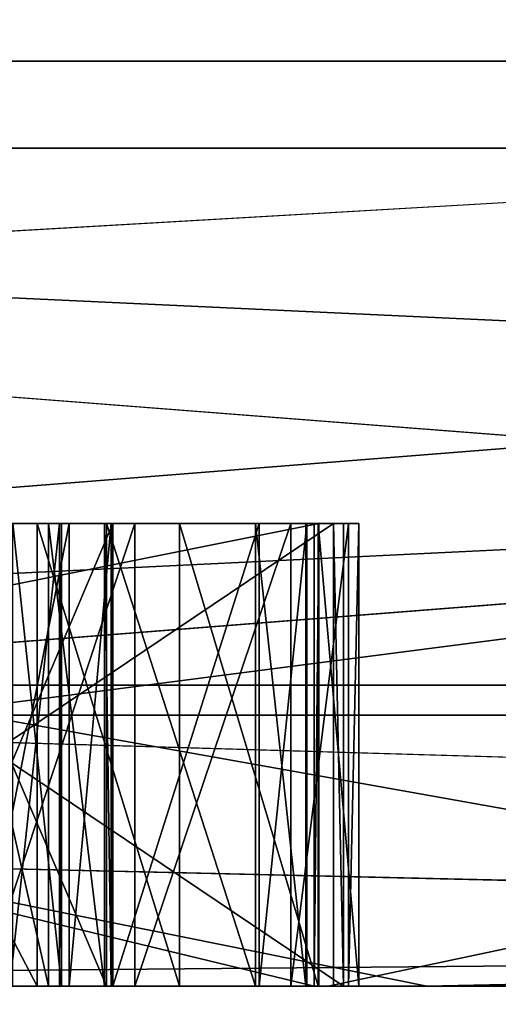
# Model space of a CAD drawing. Header units: millimetres. Extents: x -175 to 175, y 0 to 232.
# Tile 87 of 140: x 133.588 to 133.692, y 60.996 to 61.209. Entities that reach past the tile are written whole.
import ezdxf

# ---------------------------------------------------------------- set-up
doc = ezdxf.new("R2010")
doc.units = ezdxf.units.MM
doc.header["$LTSCALE"] = 65.185185
for name, color, linetype in [('288', 7, 'CONTINUOUS'), ('360', 7, 'CONTINUOUS'), ('361', 7, 'CONTINUOUS'), ('362', 7, 'CONTINUOUS'), ('363', 7, 'CONTINUOUS'), ('370', 7, 'CONTINUOUS'), ('371', 7, 'CONTINUOUS'), ('372', 7, 'CONTINUOUS'), ('375', 7, 'CONTINUOUS'), ('376', 7, 'CONTINUOUS'), ('379', 7, 'CONTINUOUS'), ('384', 7, 'CONTINUOUS'), ('388', 7, 'CONTINUOUS'), ('389', 7, 'CONTINUOUS'), ('390', 7, 'CONTINUOUS'), ('429', 7, 'CONTINUOUS'), ('430', 7, 'CONTINUOUS'), ('431', 7, 'CONTINUOUS'), ('432', 7, 'CONTINUOUS'), ('433', 7, 'CONTINUOUS'), ('434', 7, 'CONTINUOUS'), ('435', 7, 'CONTINUOUS'), ('444', 7, 'CONTINUOUS'), ('445', 7, 'CONTINUOUS'), ('446', 7, 'CONTINUOUS'), ('459', 7, 'CONTINUOUS'), ('464', 7, 'CONTINUOUS'), ('465', 7, 'CONTINUOUS'), ('471', 7, 'CONTINUOUS'), ('472', 7, 'CONTINUOUS'), ('473', 7, 'CONTINUOUS'), ('474', 7, 'CONTINUOUS'), ('475', 7, 'CONTINUOUS'), ('476', 7, 'CONTINUOUS'), ('477', 7, 'CONTINUOUS'), ('478', 7, 'CONTINUOUS'), ('500', 7, 'CONTINUOUS'), ('501', 7, 'CONTINUOUS'), ('513', 7, 'CONTINUOUS'), ('514', 7, 'CONTINUOUS'), ('515', 7, 'CONTINUOUS'), ('671', 7, 'CONTINUOUS'), ('672', 7, 'CONTINUOUS'), ('675', 7, 'CONTINUOUS'), ('677', 7, 'CONTINUOUS'), ('681', 7, 'CONTINUOUS')]:
    doc.layers.add(name, color=color, linetype=linetype)

msp = doc.modelspace()

# ---------------------------------------------------------------- linework, layer by layer
at = {"layer": '288', "color": 7, "linetype": 'CONTINUOUS', "true_color": 0xe0f2ff}
for points in [[(133.76195, 61, 9.3749), (131.25, 61), (133.65489, 61, 9.24333), (133.76195, 61, 9.3749)], [(133.65489, 61, 9.24333), (131.25, 61), (133.11258, 61, 8.21077), (133.65489, 61, 9.24333)], [(134.67653, 61, -12.66882), (132.6794, 61, -9.99985), (132.00763, 61, -8.46063), (134.67653, 61, -12.66882)], [(132.67729, 61, -7.1754), (133.76196, 61, -9.3749), (132.83289, 61, -7.60868), (132.67729, 61, -7.1754)], [(134.13279, 61, -12.17505), (132.6794, 61, -9.99985), (134.67653, 61, -12.66882), (134.13279, 61, -12.17505)], [(132.6794, 61, 9.99985), (135.85764, 61, 14.14191), (133.21421, 61, 10.65575), (132.6794, 61, 9.99985)], [(132.83289, 61, -7.60868), (133.76196, 61, -9.3749), (133.90821, 61, -9.67761), (132.83289, 61, -7.60868)], [(135.85764, 61, 14.14191), (139.99987, 61, 17.32045), (133.21421, 61, 10.65575), (135.85764, 61, 14.14191)], [(133.21421, 61, 10.65575), (139.99987, 61, 17.32045), (140.42278, 61, 17.42368), (133.21421, 61, 10.65575)], [(134.26029, 61, 10.24028), (133.76195, 61, 9.3749), (133.65489, 61, 9.24333), (134.26029, 61, 10.24028)]]:
    msp.add_3dface(points, dxfattribs=at)
at = {"layer": '360', "color": 7, "linetype": 'CONTINUOUS', "true_color": 0xe0f2ff}
for points in [[(132.25, 60), (131.25, 61), (133.76195, 61, 9.3749), (132.25, 60)], [(132.25, 60), (133.76195, 61, 9.3749), (134.62801, 59.99999, 8.87493), (132.25, 60)]]:
    msp.add_3dface(points, dxfattribs=at)
at = {"layer": '361', "color": 7, "linetype": 'CONTINUOUS', "true_color": 0xe0f2ff}
for points in [[(132.25, 60), (134.62801, 59.99999, -8.87493), (131.25, 61), (132.25, 60)], [(131.25, 61), (134.62801, 59.99999, -8.87493), (131.29013, 61, -1.22614), (131.25, 61)], [(134.62801, 59.99999, -8.87493), (131.41039, 61, -2.44733), (131.29013, 61, -1.22614), (134.62801, 59.99999, -8.87493)], [(134.62801, 59.99999, -8.87493), (131.8889, 61, -4.85294), (131.41039, 61, -2.44733), (134.62801, 59.99999, -8.87493)], [(134.62801, 59.99999, -8.87493), (132.67729, 61, -7.1754), (131.8889, 61, -4.85294), (134.62801, 59.99999, -8.87493)], [(134.62801, 59.99999, -8.87493), (133.76196, 61, -9.3749), (132.67729, 61, -7.1754), (134.62801, 59.99999, -8.87493)]]:
    msp.add_3dface(points, dxfattribs=at)
at = {"layer": '362', "color": 7, "linetype": 'CONTINUOUS', "true_color": 0xe0f2ff}
for points in [[(132.6794, 61, 9.99985), (131.53002, 60.50001, 8.89438), (137.21833, 60.50001, 16.02744), (132.6794, 61, 9.99985)], [(135.85764, 61, 14.14191), (132.6794, 61, 9.99985), (137.21833, 60.50001, 16.02744), (135.85764, 61, 14.14191)]]:
    msp.add_3dface(points, dxfattribs=at)
at = {"layer": '363', "color": 7, "linetype": 'CONTINUOUS', "true_color": 0xe0f2ff}
for points in [[(132.6794, 61, -9.99985), (134.13279, 61, -12.17505), (131.53002, 60.50001, -8.89438), (132.6794, 61, -9.99985)], [(134.13279, 61, -12.17505), (135.85763, 61, -14.14191), (131.53002, 60.50001, -8.89438), (134.13279, 61, -12.17505)], [(135.85763, 61, -14.14191), (137.21832, 60.50001, -16.02744), (131.53002, 60.50001, -8.89438), (135.85763, 61, -14.14191)]]:
    msp.add_3dface(points, dxfattribs=at)
at = {"layer": '370', "color": 7, "linetype": 'CONTINUOUS', "true_color": 0xe0f2ff}
for points in [[(134.51272, 61.18118, 10.26197), (131.50064, 61.18118, 1.71387), (134.85453, 66.11021, 8.74424), (134.51272, 61.18118, 10.26197)], [(134.85453, 66.11021, 8.74424), (131.50064, 61.18118, 1.71387), (132.51152, 66.11021), (134.85453, 66.11021, 8.74424)], [(132.51152, 66.11021), (132.89106, 61.18118, -7.24209), (134.85453, 66.11021, -8.74424), (132.51152, 66.11021)], [(132.89106, 61.18118, -7.24209), (138.35309, 61.18118, -14.47457), (134.85453, 66.11021, -8.74424), (132.89106, 61.18118, -7.24209)]]:
    msp.add_3dface(points, dxfattribs=at)
at = {"layer": '371', "color": 7, "linetype": 'CONTINUOUS', "true_color": 0xe0f2ff}
for points in [[(132.9, 61.2), (135.19097, 61.2, 8.55), (132.9, 66.0433), (132.9, 61.2)], [(132.9, 66.0433), (135.19097, 61.2, 8.55), (135.19097, 66.0433, 8.55), (132.9, 66.0433)], [(135.19097, 61.2, -8.55), (132.9, 61.2), (135.19097, 66.0433, -8.55), (135.19097, 61.2, -8.55)], [(135.19097, 66.0433, -8.55), (132.9, 61.2), (132.9, 66.0433), (135.19097, 66.0433, -8.55)]]:
    msp.add_3dface(points, dxfattribs=at)
at = {"layer": '372', "color": 7, "linetype": 'CONTINUOUS', "true_color": 0xe0f2ff}
for points in [[(133.15293, 61, 0.32013), (133.65287, 61, 0.31248), (133.28198, 61, 0.41952), (133.15293, 61, 0.32013)], [(133.23707, 61, 0.25633), (133.56426, 61, 0.0829), (133.65191, 61, 0.24999), (133.23707, 61, 0.25633)], [(133.24468, 61, -2.20666), (133.67627, 61, -4.37558), (133.4542, 61, -0.77792), (133.24468, 61, -2.20666)], [(133.67627, 61, 4.37558), (133.24468, 61, 2.20666), (133.65275, 61, 0.66687), (133.67627, 61, 4.37558)], [(133.65275, 61, 0.66687), (133.24468, 61, 2.20666), (133.62271, 61, 0.72006), (133.65275, 61, 0.66687)], [(133.62271, 61, 0.72006), (133.24468, 61, 2.20666), (133.59193, 61, 0.75243), (133.62271, 61, 0.72006)], [(133.59193, 61, 0.75243), (133.24468, 61, 2.20666), (133.53951, 61, 0.77514), (133.59193, 61, 0.75243)], [(133.28198, 61, 0.41952), (133.65287, 61, 0.31248), (133.31388, 61, 0.41838), (133.28198, 61, 0.41952)], [(133.31388, 61, 0.41838), (133.65287, 61, 0.31248), (133.35715, 61, 0.43768), (133.31388, 61, 0.41838)], [(133.65287, 61, 0.31248), (133.44183, 61, 0.42424), (133.35715, 61, 0.43768), (133.65287, 61, 0.31248)], [(133.44183, 61, 0.42424), (133.65287, 61, 0.31248), (133.49424, 61, 0.40152), (133.44183, 61, 0.42424)], [(133.4542, 61, -0.77792), (133.67627, 61, -4.37558), (133.51799, 61, -0.77572), (133.4542, 61, -0.77792)], [(133.49424, 61, 0.40152), (133.65287, 61, 0.31248), (133.52614, 61, 0.40038), (133.49424, 61, 0.40152)], [(133.50724, 61, -0.46341), (133.65609, 61, -0.45828), (133.51282, 61, -0.26112), (133.50724, 61, -0.46341)], [(133.50939, 61, -0.52587), (133.51799, 61, -0.77572), (133.65824, 61, -0.52075), (133.50939, 61, -0.52587)], [(133.51282, 61, -0.26112), (133.65609, 61, -0.45828), (133.5659, 61, -0.24001), (133.51282, 61, -0.26112)], [(133.51799, 61, -0.77572), (133.67627, 61, -4.37558), (133.65824, 61, -0.52075), (133.51799, 61, -0.77572)], [(133.52614, 61, 0.40038), (133.65287, 61, 0.31248), (133.58004, 61, 0.41931), (133.52614, 61, 0.40038)], [(133.56426, 61, 0.0829), (133.60697, 61, 0.05187), (133.65191, 61, 0.24999), (133.56426, 61, 0.0829)], [(133.5659, 61, -0.24001), (133.65609, 61, -0.45828), (133.6083, 61, -0.20855), (133.5659, 61, -0.24001)], [(133.58004, 61, 0.41931), (133.65287, 61, 0.31248), (133.61305, 61, 0.4494), (133.58004, 61, 0.41931)], [(133.60697, 61, 0.05187), (133.63915, 61, -0.00005), (133.65191, 61, 0.24999), (133.60697, 61, 0.05187)], [(133.6083, 61, -0.20855), (133.65609, 61, -0.45828), (133.63995, 61, -0.1563), (133.6083, 61, -0.20855)], [(133.61305, 61, 0.4494), (133.65287, 61, 0.31248), (133.6468, 61, 0.50031), (133.61305, 61, 0.4494)], [(133.63915, 61, -0.00005), (133.65005, 61, -0.05208), (133.65191, 61, 0.24999), (133.63915, 61, -0.00005)], [(133.63995, 61, -0.1563), (133.65609, 61, -0.45828), (133.65032, 61, -0.10417), (133.63995, 61, -0.1563)], [(133.6468, 61, 0.50031), (133.65287, 61, 0.31248), (133.65929, 61, 0.55198), (133.6468, 61, 0.50031)], [(133.65005, 61, -0.05208), (133.65032, 61, -0.10417), (133.65191, 61, 0.24999), (133.65005, 61, -0.05208)], [(133.65032, 61, -0.10417), (133.65609, 61, -0.45828), (133.65191, 61, 0.24999), (133.65032, 61, -0.10417)], [(133.65609, 61, -0.45828), (133.65287, 61, 0.31248), (133.65191, 61, 0.24999), (133.65609, 61, -0.45828)], [(133.66152, 61, 0.61444), (133.67627, 61, 4.37558), (133.65275, 61, 0.66687), (133.66152, 61, 0.61444)], [(133.65609, 61, -0.45828), (133.65824, 61, -0.52075), (133.65287, 61, 0.31248), (133.65609, 61, -0.45828)], [(133.65287, 61, 0.31248), (133.65824, 61, -0.52075), (133.65929, 61, 0.55198), (133.65287, 61, 0.31248)], [(133.65824, 61, -0.52075), (133.67627, 61, -4.37558), (133.65929, 61, 0.55198), (133.65824, 61, -0.52075)], [(133.65929, 61, 0.55198), (133.67627, 61, -4.37558), (133.66152, 61, 0.61444), (133.65929, 61, 0.55198)], [(133.67627, 61, -4.37558), (133.67627, 61, 4.37558), (133.66152, 61, 0.61444), (133.67627, 61, -4.37558)], [(133.67627, 61, -4.37558), (135.36577, 61, -8.45276), (134.26274, 61, -4.21836), (133.67627, 61, -4.37558)], [(133.67627, 61, 4.37558), (133.67627, 61, -4.37558), (133.70718, 61, 0), (133.67627, 61, 4.37558)], [(133.70718, 61, 0), (133.67627, 61, -4.37558), (134.26274, 61, -4.21836), (133.70718, 61, 0)], [(135.36577, 61, 8.45276), (133.67627, 61, 4.37558), (134.26274, 61, 4.21836), (135.36577, 61, 8.45276)], [(134.26274, 61, 4.21836), (133.67627, 61, 4.37558), (133.70718, 61, 0), (134.26274, 61, 4.21836)]]:
    msp.add_3dface(points, dxfattribs=at)
at = {"layer": '375', "color": 7, "linetype": 'CONTINUOUS', "true_color": 0xe0f2ff}
for points in [[(131.8345, 61.21787, -8.56057), (134.53504, 61.21787, -12.81029), (131.87934, 61.06504, -8.53467), (131.8345, 61.21787, -8.56057)], [(134.53504, 61.21787, -12.81029), (138.23376, 61.06504, -16.20971), (131.87934, 61.06504, -8.53467), (134.53504, 61.21787, -12.81029)], [(136.25013, 61.21787, 14.63591), (133.04155, 61.21787, 10.75544), (133.08628, 61.06504, 10.72963), (136.25013, 61.21787, 14.63591)], [(136.25013, 61.21787, 14.63591), (133.08628, 61.06504, 10.72963), (140.34896, 61.06504, 17.55154), (136.25013, 61.21787, 14.63591)], [(134.67653, 61, -12.66882), (132.00763, 61, -8.46063), (131.87934, 61.06504, -8.53467), (134.67653, 61, -12.66882)], [(138.23376, 61.06504, -16.20971), (134.67653, 61, -12.66882), (131.87934, 61.06504, -8.53467), (138.23376, 61.06504, -16.20971)], [(133.08628, 61.06504, 10.72963), (133.21421, 61, 10.65575), (140.34896, 61.06504, 17.55154), (133.08628, 61.06504, 10.72963)], [(133.21421, 61, 10.65575), (140.42278, 61, 17.42368), (140.34896, 61.06504, 17.55154), (133.21421, 61, 10.65575)]]:
    msp.add_3dface(points, dxfattribs=at)
at = {"layer": '376', "color": 7, "linetype": 'CONTINUOUS', "true_color": 0xe0f2ff}
for points in [[(132.22519, 61, 6.05457), (131.50064, 61.18118, 1.71387), (134.51272, 61.18118, 10.26197), (132.22519, 61, 6.05457)], [(133.11258, 61, 8.21077), (132.22519, 61, 6.05457), (134.51272, 61.18118, 10.26197), (133.11258, 61, 8.21077)], [(132.83289, 61, -7.60868), (133.90821, 61, -9.67761), (132.89106, 61.18118, -7.24209), (132.83289, 61, -7.60868)], [(133.90821, 61, -9.67761), (135.23156, 61, -11.5972), (132.89106, 61.18118, -7.24209), (133.90821, 61, -9.67761)], [(135.23156, 61, -11.5972), (136.7827, 61, -13.3381), (132.89106, 61.18118, -7.24209), (135.23156, 61, -11.5972)], [(136.7827, 61, -13.3381), (138.35309, 61.18118, -14.47457), (132.89106, 61.18118, -7.24209), (136.7827, 61, -13.3381)], [(133.65489, 61, 9.24333), (133.11258, 61, 8.21077), (134.51272, 61.18118, 10.26197), (133.65489, 61, 9.24333)], [(134.26029, 61, 10.24028), (133.65489, 61, 9.24333), (134.51272, 61.18118, 10.26197), (134.26029, 61, 10.24028)]]:
    msp.add_3dface(points, dxfattribs=at)
at = {"layer": '379', "color": 7, "linetype": 'CONTINUOUS', "true_color": 0xe0f2ff}
for points in [[(135.19097, 61.2, 8.55), (132.9, 61.2), (133.38584, 61.05858, 3.79207), (135.19097, 61.2, 8.55)], [(132.9, 61.2), (135.19097, 61.2, -8.55), (133.38584, 61.05858, -3.79207), (132.9, 61.2)], [(135.19097, 61.2, 8.55), (133.38584, 61.05858, 3.79207), (136.67648, 61.05858, 10.62515), (135.19097, 61.2, 8.55)], [(135.19097, 61.2, -8.55), (136.67648, 61.05858, -10.62515), (133.38584, 61.05858, -3.79207), (135.19097, 61.2, -8.55)], [(133.67627, 61, -4.37558), (133.24468, 61, -2.20666), (133.38584, 61.05858, -3.79207), (133.67627, 61, -4.37558)], [(133.24468, 61, 2.20666), (133.67627, 61, 4.37558), (133.38584, 61.05858, 3.79207), (133.24468, 61, 2.20666)], [(136.67648, 61.05858, -10.62515), (133.67627, 61, -4.37558), (133.38584, 61.05858, -3.79207), (136.67648, 61.05858, -10.62515)], [(133.67627, 61, 4.37558), (135.36577, 61, 8.45276), (133.38584, 61.05858, 3.79207), (133.67627, 61, 4.37558)], [(133.38584, 61.05858, 3.79207), (135.36577, 61, 8.45276), (136.67648, 61.05858, 10.62515), (133.38584, 61.05858, 3.79207)], [(135.36577, 61, -8.45276), (133.67627, 61, -4.37558), (136.67648, 61.05858, -10.62515), (135.36577, 61, -8.45276)]]:
    msp.add_3dface(points, dxfattribs=at)
at = {"layer": '384', "color": 7, "linetype": 'CONTINUOUS', "true_color": 0xe0f2ff}
for points in [[(133.65609, 61.1, -0.45828), (133.50724, 61.1, -0.46341), (133.50939, 61.1, -0.52587), (133.65609, 61.1, -0.45828)], [(133.65824, 61.1, -0.52075), (133.65609, 61.1, -0.45828), (133.50939, 61.1, -0.52587), (133.65824, 61.1, -0.52075)]]:
    msp.add_3dface(points, dxfattribs=at)
at = {"layer": '388', "color": 7, "linetype": 'CONTINUOUS', "true_color": 0xe0f2ff}
for points in [[(133.50939, 61, -0.52587), (133.65824, 61, -0.52075), (133.50939, 61.1, -0.52587), (133.50939, 61, -0.52587)], [(133.65824, 61, -0.52075), (133.65824, 61.1, -0.52075), (133.50939, 61.1, -0.52587), (133.65824, 61, -0.52075)]]:
    msp.add_3dface(points, dxfattribs=at)
at = {"layer": '389', "color": 7, "linetype": 'CONTINUOUS', "true_color": 0xe0f2ff}
for points in [[(133.65824, 61, -0.52075), (133.65609, 61, -0.45828), (133.65609, 61.1, -0.45828), (133.65824, 61, -0.52075)], [(133.65824, 61, -0.52075), (133.65609, 61.1, -0.45828), (133.65824, 61.1, -0.52075), (133.65824, 61, -0.52075)]]:
    msp.add_3dface(points, dxfattribs=at)
at = {"layer": '390', "color": 7, "linetype": 'CONTINUOUS', "true_color": 0xe0f2ff}
for points in [[(133.65609, 61, -0.45828), (133.50724, 61, -0.46341), (133.65609, 61.1, -0.45828), (133.65609, 61, -0.45828)], [(133.50724, 61, -0.46341), (133.50724, 61.1, -0.46341), (133.65609, 61.1, -0.45828), (133.50724, 61, -0.46341)]]:
    msp.add_3dface(points, dxfattribs=at)
at = {"layer": '429', "color": 7, "linetype": 'CONTINUOUS', "true_color": 0xe0f2ff}
for points in [[(133.5659, 61, -0.24001), (133.6083, 61, -0.20855), (133.6083, 61.1, -0.20855), (133.5659, 61, -0.24001)], [(133.5659, 61.1, -0.24001), (133.5659, 61, -0.24001), (133.6083, 61.1, -0.20855), (133.5659, 61.1, -0.24001)]]:
    msp.add_3dface(points, dxfattribs=at)
at = {"layer": '430', "color": 7, "linetype": 'CONTINUOUS', "true_color": 0xe0f2ff}
for points in [[(133.6083, 61, -0.20855), (133.63995, 61, -0.1563), (133.63995, 61.1, -0.1563), (133.6083, 61, -0.20855)], [(133.6083, 61.1, -0.20855), (133.6083, 61, -0.20855), (133.63995, 61.1, -0.1563), (133.6083, 61.1, -0.20855)]]:
    msp.add_3dface(points, dxfattribs=at)
at = {"layer": '431', "color": 7, "linetype": 'CONTINUOUS', "true_color": 0xe0f2ff}
for points in [[(133.63995, 61, -0.1563), (133.65032, 61, -0.10417), (133.65032, 61.1, -0.10417), (133.63995, 61, -0.1563)], [(133.63995, 61.1, -0.1563), (133.63995, 61, -0.1563), (133.65032, 61.1, -0.10417), (133.63995, 61.1, -0.1563)]]:
    msp.add_3dface(points, dxfattribs=at)
at = {"layer": '432', "color": 7, "linetype": 'CONTINUOUS', "true_color": 0xe0f2ff}
for points in [[(133.65032, 61, -0.10417), (133.65005, 61, -0.05208), (133.65005, 61.1, -0.05208), (133.65032, 61, -0.10417)], [(133.65032, 61.1, -0.10417), (133.65032, 61, -0.10417), (133.65005, 61.1, -0.05208), (133.65032, 61.1, -0.10417)]]:
    msp.add_3dface(points, dxfattribs=at)
at = {"layer": '433', "color": 7, "linetype": 'CONTINUOUS', "true_color": 0xe0f2ff}
for points in [[(133.65005, 61, -0.05208), (133.63915, 61, -0.00005), (133.63915, 61.1, -0.00005), (133.65005, 61, -0.05208)], [(133.65005, 61.1, -0.05208), (133.65005, 61, -0.05208), (133.63915, 61.1, -0.00005), (133.65005, 61.1, -0.05208)]]:
    msp.add_3dface(points, dxfattribs=at)
at = {"layer": '434', "color": 7, "linetype": 'CONTINUOUS', "true_color": 0xe0f2ff}
for points in [[(133.63915, 61, -0.00005), (133.60697, 61, 0.05187), (133.60697, 61.1, 0.05187), (133.63915, 61, -0.00005)], [(133.63915, 61.1, -0.00005), (133.63915, 61, -0.00005), (133.60697, 61.1, 0.05187), (133.63915, 61.1, -0.00005)]]:
    msp.add_3dface(points, dxfattribs=at)
at = {"layer": '435', "color": 7, "linetype": 'CONTINUOUS', "true_color": 0xe0f2ff}
for points in [[(133.60697, 61, 0.05187), (133.56426, 61, 0.0829), (133.56426, 61.1, 0.0829), (133.60697, 61, 0.05187)], [(133.60697, 61.1, 0.05187), (133.60697, 61, 0.05187), (133.56426, 61.1, 0.0829), (133.60697, 61.1, 0.05187)]]:
    msp.add_3dface(points, dxfattribs=at)
at = {"layer": '444', "color": 7, "linetype": 'CONTINUOUS', "true_color": 0xe0f2ff}
for points in [[(133.58601, 61.1, -0.01074), (133.58601, 61, -0.01074), (133.59681, 61.1, -0.04194), (133.58601, 61.1, -0.01074)], [(133.59681, 61.1, -0.04194), (133.58601, 61, -0.01074), (133.59681, 61, -0.04194), (133.59681, 61.1, -0.04194)]]:
    msp.add_3dface(points, dxfattribs=at)
at = {"layer": '445', "color": 7, "linetype": 'CONTINUOUS', "true_color": 0xe0f2ff}
for points in [[(133.59681, 61.1, -0.04194), (133.59681, 61, -0.04194), (133.59718, 61.1, -0.11485), (133.59681, 61.1, -0.04194)], [(133.59718, 61.1, -0.11485), (133.59681, 61, -0.04194), (133.59718, 61, -0.11485), (133.59718, 61.1, -0.11485)]]:
    msp.add_3dface(points, dxfattribs=at)
at = {"layer": '446', "color": 7, "linetype": 'CONTINUOUS', "true_color": 0xe0f2ff}
for points in [[(133.59718, 61.1, -0.11485), (133.59718, 61, -0.11485), (133.5867, 61.1, -0.14616), (133.59718, 61.1, -0.11485)], [(133.5867, 61.1, -0.14616), (133.59718, 61, -0.11485), (133.5867, 61, -0.14616), (133.5867, 61.1, -0.14616)]]:
    msp.add_3dface(points, dxfattribs=at)
at = {"layer": '459', "color": 7, "linetype": 'CONTINUOUS', "true_color": 0xe0f2ff}
for points in [[(133.65287, 61, 0.31248), (133.15293, 61, 0.32013), (133.65287, 61.1, 0.31248), (133.65287, 61, 0.31248)], [(133.65287, 61.1, 0.31248), (133.15293, 61, 0.32013), (133.15293, 61.1, 0.32013), (133.65287, 61.1, 0.31248)]]:
    msp.add_3dface(points, dxfattribs=at)
at = {"layer": '464', "color": 7, "linetype": 'CONTINUOUS', "true_color": 0xe0f2ff}
for points in [[(133.23707, 61, 0.25633), (133.65191, 61, 0.24999), (133.23707, 61.1, 0.25633), (133.23707, 61, 0.25633)], [(133.23707, 61.1, 0.25633), (133.65191, 61, 0.24999), (133.65191, 61.1, 0.24999), (133.23707, 61.1, 0.25633)]]:
    msp.add_3dface(points, dxfattribs=at)
at = {"layer": '465', "color": 7, "linetype": 'CONTINUOUS', "true_color": 0xe0f2ff}
for points in [[(133.65191, 61, 0.24999), (133.65287, 61, 0.31248), (133.65287, 61.1, 0.31248), (133.65191, 61, 0.24999)], [(133.65191, 61, 0.24999), (133.65287, 61.1, 0.31248), (133.65191, 61.1, 0.24999), (133.65191, 61, 0.24999)]]:
    msp.add_3dface(points, dxfattribs=at)
at = {"layer": '471', "color": 7, "linetype": 'CONTINUOUS', "true_color": 0xe0f2ff}
for points in [[(133.58004, 61, 0.41931), (133.61305, 61, 0.4494), (133.61305, 61.1, 0.4494), (133.58004, 61, 0.41931)], [(133.58004, 61.1, 0.41931), (133.58004, 61, 0.41931), (133.61305, 61.1, 0.4494), (133.58004, 61.1, 0.41931)]]:
    msp.add_3dface(points, dxfattribs=at)
at = {"layer": '472', "color": 7, "linetype": 'CONTINUOUS', "true_color": 0xe0f2ff}
for points in [[(133.61305, 61, 0.4494), (133.6468, 61, 0.50031), (133.6468, 61.1, 0.50031), (133.61305, 61, 0.4494)], [(133.61305, 61.1, 0.4494), (133.61305, 61, 0.4494), (133.6468, 61.1, 0.50031), (133.61305, 61.1, 0.4494)]]:
    msp.add_3dface(points, dxfattribs=at)
at = {"layer": '473', "color": 7, "linetype": 'CONTINUOUS', "true_color": 0xe0f2ff}
for points in [[(133.6468, 61, 0.50031), (133.65929, 61, 0.55198), (133.65929, 61.1, 0.55198), (133.6468, 61, 0.50031)], [(133.6468, 61.1, 0.50031), (133.6468, 61, 0.50031), (133.65929, 61.1, 0.55198), (133.6468, 61.1, 0.50031)]]:
    msp.add_3dface(points, dxfattribs=at)
at = {"layer": '474', "color": 7, "linetype": 'CONTINUOUS', "true_color": 0xe0f2ff}
for points in [[(133.65929, 61, 0.55198), (133.66152, 61, 0.61444), (133.66152, 61.1, 0.61444), (133.65929, 61, 0.55198)], [(133.65929, 61.1, 0.55198), (133.65929, 61, 0.55198), (133.66152, 61.1, 0.61444), (133.65929, 61.1, 0.55198)]]:
    msp.add_3dface(points, dxfattribs=at)
at = {"layer": '475', "color": 7, "linetype": 'CONTINUOUS', "true_color": 0xe0f2ff}
for points in [[(133.66152, 61, 0.61444), (133.65275, 61, 0.66687), (133.65275, 61.1, 0.66687), (133.66152, 61, 0.61444)], [(133.66152, 61.1, 0.61444), (133.66152, 61, 0.61444), (133.65275, 61.1, 0.66687), (133.66152, 61.1, 0.61444)]]:
    msp.add_3dface(points, dxfattribs=at)
at = {"layer": '476', "color": 7, "linetype": 'CONTINUOUS', "true_color": 0xe0f2ff}
for points in [[(133.65275, 61, 0.66687), (133.62271, 61, 0.72006), (133.62271, 61.1, 0.72006), (133.65275, 61, 0.66687)], [(133.65275, 61.1, 0.66687), (133.65275, 61, 0.66687), (133.62271, 61.1, 0.72006), (133.65275, 61.1, 0.66687)]]:
    msp.add_3dface(points, dxfattribs=at)
at = {"layer": '477', "color": 7, "linetype": 'CONTINUOUS', "true_color": 0xe0f2ff}
for points in [[(133.62271, 61, 0.72006), (133.59193, 61, 0.75243), (133.59193, 61.1, 0.75243), (133.62271, 61, 0.72006)], [(133.62271, 61.1, 0.72006), (133.62271, 61, 0.72006), (133.59193, 61.1, 0.75243), (133.62271, 61.1, 0.72006)]]:
    msp.add_3dface(points, dxfattribs=at)
at = {"layer": '478', "color": 7, "linetype": 'CONTINUOUS', "true_color": 0xe0f2ff}
for points in [[(133.59193, 61, 0.75243), (133.53951, 61, 0.77514), (133.53951, 61.1, 0.77514), (133.59193, 61, 0.75243)], [(133.59193, 61.1, 0.75243), (133.59193, 61, 0.75243), (133.53951, 61.1, 0.77514), (133.59193, 61.1, 0.75243)]]:
    msp.add_3dface(points, dxfattribs=at)
at = {"layer": '500', "color": 7, "linetype": 'CONTINUOUS', "true_color": 0xe0f2ff}
for points in [[(133.6065, 61.1, 0.56429), (133.6065, 61, 0.56429), (133.59439, 61.1, 0.52303), (133.6065, 61.1, 0.56429)], [(133.59439, 61.1, 0.52303), (133.6065, 61, 0.56429), (133.59439, 61, 0.52303), (133.59439, 61.1, 0.52303)]]:
    msp.add_3dface(points, dxfattribs=at)
at = {"layer": '501', "color": 7, "linetype": 'CONTINUOUS', "true_color": 0xe0f2ff}
for points in [[(133.59439, 61.1, 0.52303), (133.59439, 61, 0.52303), (133.57164, 61.1, 0.48215), (133.59439, 61.1, 0.52303)], [(133.57164, 61.1, 0.48215), (133.59439, 61, 0.52303), (133.57164, 61, 0.48215), (133.57164, 61.1, 0.48215)]]:
    msp.add_3dface(points, dxfattribs=at)
at = {"layer": '513', "color": 7, "linetype": 'CONTINUOUS', "true_color": 0xe0f2ff}
for points in [[(133.57907, 61.1, 0.69035), (133.57907, 61, 0.69035), (133.59885, 61.1, 0.64795), (133.57907, 61.1, 0.69035)], [(133.59885, 61.1, 0.64795), (133.57907, 61, 0.69035), (133.59885, 61, 0.64795), (133.59885, 61.1, 0.64795)]]:
    msp.add_3dface(points, dxfattribs=at)
at = {"layer": '514', "color": 7, "linetype": 'CONTINUOUS', "true_color": 0xe0f2ff}
for points in [[(133.59885, 61.1, 0.64795), (133.59885, 61, 0.64795), (133.60799, 61.1, 0.60593), (133.59885, 61.1, 0.64795)], [(133.60799, 61.1, 0.60593), (133.59885, 61, 0.64795), (133.60799, 61, 0.60593), (133.60799, 61.1, 0.60593)]]:
    msp.add_3dface(points, dxfattribs=at)
at = {"layer": '515', "color": 7, "linetype": 'CONTINUOUS', "true_color": 0xe0f2ff}
for points in [[(133.6065, 61, 0.56429), (133.6065, 61.1, 0.56429), (133.60799, 61, 0.60593), (133.6065, 61, 0.56429)], [(133.6065, 61.1, 0.56429), (133.60799, 61.1, 0.60593), (133.60799, 61, 0.60593), (133.6065, 61.1, 0.56429)]]:
    msp.add_3dface(points, dxfattribs=at)
at = {"layer": '671', "color": 7, "linetype": 'CONTINUOUS', "true_color": 0xe0f2ff}
for points in [[(133.59718, 61, -0.11485), (133.59681, 61, -0.04194), (133.38405, 61, -0.04302), (133.59718, 61, -0.11485)], [(133.38405, 61, -0.04302), (133.59681, 61, -0.04194), (133.39452, 61, -0.01172), (133.38405, 61, -0.04302)], [(133.38442, 61, -0.11594), (133.59718, 61, -0.11485), (133.38405, 61, -0.04302), (133.38442, 61, -0.11594)], [(133.5867, 61, -0.14616), (133.59718, 61, -0.11485), (133.38442, 61, -0.11594), (133.5867, 61, -0.14616)], [(133.59681, 61, -0.04194), (133.58601, 61, -0.01074), (133.39452, 61, -0.01172), (133.59681, 61, -0.04194)]]:
    msp.add_3dface(points, dxfattribs=at)
at = {"layer": '672', "color": 7, "linetype": 'CONTINUOUS', "true_color": 0xe0f2ff}
for points in [[(133.43491, 61, 0.52872), (133.6065, 61, 0.56429), (133.42577, 61, 0.57074), (133.43491, 61, 0.52872)], [(133.42577, 61, 0.57074), (133.6065, 61, 0.56429), (133.60799, 61, 0.60593), (133.42577, 61, 0.57074)], [(133.42725, 61, 0.61238), (133.42577, 61, 0.57074), (133.60799, 61, 0.60593), (133.42725, 61, 0.61238)], [(133.43937, 61, 0.65364), (133.42725, 61, 0.61238), (133.59885, 61, 0.64795), (133.43937, 61, 0.65364)], [(133.59885, 61, 0.64795), (133.42725, 61, 0.61238), (133.60799, 61, 0.60593), (133.59885, 61, 0.64795)], [(133.59439, 61, 0.52303), (133.6065, 61, 0.56429), (133.43491, 61, 0.52872), (133.59439, 61, 0.52303)], [(133.45469, 61, 0.48632), (133.59439, 61, 0.52303), (133.43491, 61, 0.52872), (133.45469, 61, 0.48632)], [(133.57907, 61, 0.69035), (133.43937, 61, 0.65364), (133.59885, 61, 0.64795), (133.57907, 61, 0.69035)], [(133.57164, 61, 0.48215), (133.59439, 61, 0.52303), (133.45469, 61, 0.48632), (133.57164, 61, 0.48215)]]:
    msp.add_3dface(points, dxfattribs=at)
at = {"layer": '675', "color": 7, "linetype": 'CONTINUOUS', "true_color": 0xe0f2ff}
for points in [[(133.60697, 61.1, 0.05187), (133.56426, 61.1, 0.0829), (133.59681, 61.1, -0.04194), (133.60697, 61.1, 0.05187)], [(133.56426, 61.1, 0.0829), (133.58601, 61.1, -0.01074), (133.59681, 61.1, -0.04194), (133.56426, 61.1, 0.0829)], [(133.5659, 61.1, -0.24001), (133.6083, 61.1, -0.20855), (133.5867, 61.1, -0.14616), (133.5659, 61.1, -0.24001)], [(133.6083, 61.1, -0.20855), (133.59718, 61.1, -0.11485), (133.5867, 61.1, -0.14616), (133.6083, 61.1, -0.20855)], [(133.60697, 61.1, 0.05187), (133.59681, 61.1, -0.04194), (133.59718, 61.1, -0.11485), (133.60697, 61.1, 0.05187)], [(133.6083, 61.1, -0.20855), (133.60697, 61.1, 0.05187), (133.59718, 61.1, -0.11485), (133.6083, 61.1, -0.20855)], [(133.6083, 61.1, -0.20855), (133.63915, 61.1, -0.00005), (133.60697, 61.1, 0.05187), (133.6083, 61.1, -0.20855)], [(133.6083, 61.1, -0.20855), (133.63995, 61.1, -0.1563), (133.63915, 61.1, -0.00005), (133.6083, 61.1, -0.20855)], [(133.63995, 61.1, -0.1563), (133.65005, 61.1, -0.05208), (133.63915, 61.1, -0.00005), (133.63995, 61.1, -0.1563)], [(133.63995, 61.1, -0.1563), (133.65032, 61.1, -0.10417), (133.65005, 61.1, -0.05208), (133.63995, 61.1, -0.1563)]]:
    msp.add_3dface(points, dxfattribs=at)
at = {"layer": '677', "color": 7, "linetype": 'CONTINUOUS', "true_color": 0xe0f2ff}
for points in [[(133.65287, 61.1, 0.31248), (133.15293, 61.1, 0.32013), (133.65191, 61.1, 0.24999), (133.65287, 61.1, 0.31248)], [(133.15293, 61.1, 0.32013), (133.23707, 61.1, 0.25633), (133.65191, 61.1, 0.24999), (133.15293, 61.1, 0.32013)]]:
    msp.add_3dface(points, dxfattribs=at)
at = {"layer": '681', "color": 7, "linetype": 'CONTINUOUS', "true_color": 0xe0f2ff}
for points in [[(133.59193, 61.1, 0.75243), (133.53951, 61.1, 0.77514), (133.57907, 61.1, 0.69035), (133.59193, 61.1, 0.75243)], [(133.58004, 61.1, 0.41931), (133.59439, 61.1, 0.52303), (133.57164, 61.1, 0.48215), (133.58004, 61.1, 0.41931)], [(133.59193, 61.1, 0.75243), (133.57907, 61.1, 0.69035), (133.59885, 61.1, 0.64795), (133.59193, 61.1, 0.75243)], [(133.58004, 61.1, 0.41931), (133.61305, 61.1, 0.4494), (133.59439, 61.1, 0.52303), (133.58004, 61.1, 0.41931)], [(133.62271, 61.1, 0.72006), (133.59193, 61.1, 0.75243), (133.60799, 61.1, 0.60593), (133.62271, 61.1, 0.72006)], [(133.59193, 61.1, 0.75243), (133.59885, 61.1, 0.64795), (133.60799, 61.1, 0.60593), (133.59193, 61.1, 0.75243)], [(133.61305, 61.1, 0.4494), (133.6065, 61.1, 0.56429), (133.59439, 61.1, 0.52303), (133.61305, 61.1, 0.4494)], [(133.6065, 61.1, 0.56429), (133.61305, 61.1, 0.4494), (133.60799, 61.1, 0.60593), (133.6065, 61.1, 0.56429)], [(133.61305, 61.1, 0.4494), (133.62271, 61.1, 0.72006), (133.60799, 61.1, 0.60593), (133.61305, 61.1, 0.4494)], [(133.61305, 61.1, 0.4494), (133.6468, 61.1, 0.50031), (133.62271, 61.1, 0.72006), (133.61305, 61.1, 0.4494)], [(133.6468, 61.1, 0.50031), (133.65275, 61.1, 0.66687), (133.62271, 61.1, 0.72006), (133.6468, 61.1, 0.50031)], [(133.6468, 61.1, 0.50031), (133.65929, 61.1, 0.55198), (133.65275, 61.1, 0.66687), (133.6468, 61.1, 0.50031)], [(133.65929, 61.1, 0.55198), (133.66152, 61.1, 0.61444), (133.65275, 61.1, 0.66687), (133.65929, 61.1, 0.55198)]]:
    msp.add_3dface(points, dxfattribs=at)

doc.saveas('drawing.dxf')
